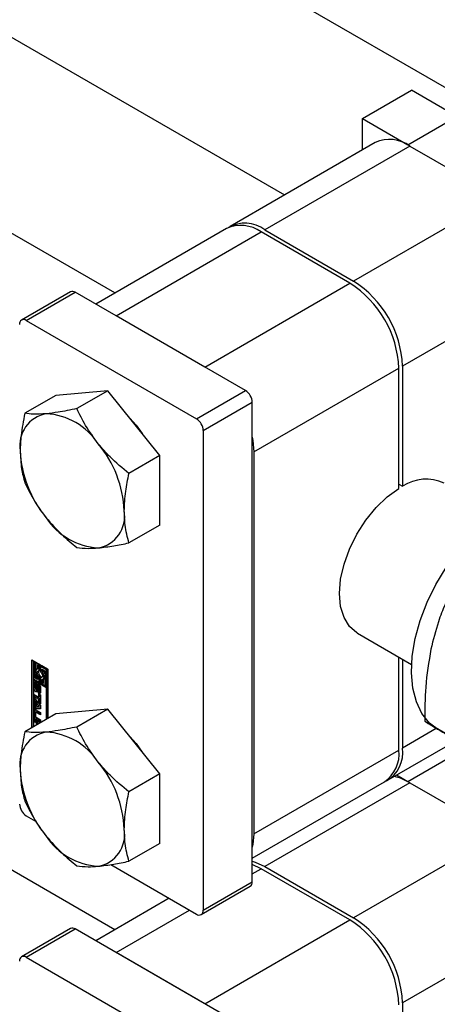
# Paper-space layout 'Sheet1' of a CAD drawing. Header units: millimetres. Extents: x 0 to 23548, y 0 to 16632.
# Tile 62 of 143: x 5067 to 5109, y 4378 to 4477. Entities that reach past the tile are written whole.
import ezdxf

# ---------------------------------------------------------------- set-up
doc = ezdxf.new("R2010")
doc.units = ezdxf.units.MM
doc.linetypes.add('SLD-Sólida', pattern=[0])

psp = doc.layouts.new('Sheet1')

# ---------------------------------------------------------------- linework, layer by layer
at = {"color": 7, "linetype": 'SLD-Sólida', "lineweight": 25, "ltscale": 28}
for p, q in [((5111.36, 4469.828), (4160.542, 5018.724)), ((4151.793, 5003.568), (5093.859, 4459.725)), ((5076.712, 4449.826), (4125.894, 4998.722)), ((5076.712, 4385.524), (4252.72, 4861.204)), ((5101.724, 4467.435), (5106.674, 4470.292)), ((5111.252, 4467.649), (5106.674, 4470.292)), ((5101.724, 4467.435), (5106.303, 4464.792)), ((5101.724, 4464.266), (5101.724, 4467.435)), ((5106.303, 4464.792), (5111.252, 4467.649)), ((5103.019, 4465.013), (5088.356, 4456.548)), ((5106.519, 4464.667), (5091.856, 4456.202)), ((5106.303, 4464.792), (5106.303, 4464.786)), ((5106.519, 4464.667), (5115.491, 4459.488)), ((5115.491, 4459.488), (5100.827, 4451.023)), ((5087.985, 4456.334), (5074.771, 4448.706)), ((5076.821, 4447.522), (5091.484, 4455.987)), ((5100.456, 4450.808), (5091.484, 4455.987)), ((5091.856, 4456.202), (5100.827, 4451.023)), ((5120.44, 4450.914), (5105.777, 4442.449)), ((5072.225, 4449.945), (5067.275, 4447.088)), ((5067.756, 4447.04), (5072.706, 4449.897)), ((5089.907, 4439.968), (5072.706, 4449.897)), ((5085.792, 4442.343), (5100.456, 4450.808)), ((5067.756, 4447.04), (5084.957, 4437.11)), ((5085.792, 4442.343), (5076.821, 4447.522)), ((5090.742, 4433.77), (5105.405, 4442.235)), ((5105.405, 4430.086), (5105.405, 4442.235)), ((5105.777, 4442.449), (5105.777, 4430.3)), ((5075.985, 4439.943), (5070.726, 4439.472)), ((5075.985, 4439.943), (5072.867, 4438.142)), ((5081.245, 4433.4), (5075.985, 4439.943)), ((5084.957, 4437.11), (5089.907, 4439.968)), ((5070.726, 4439.472), (5067.607, 4437.672)), ((5085.637, 4435.932), (5090.587, 4438.789)), ((5090.587, 4390.348), (5090.587, 4438.789)), ((5085.637, 4435.932), (5085.637, 4387.49)), ((5081.245, 4433.4), (5078.126, 4431.6)), ((5081.245, 4426.388), (5081.245, 4433.4)), ((5090.742, 4433.77), (5090.742, 4395.188)), ((5105.405, 4430.514), (5105.777, 4430.3)), ((5081.245, 4426.388), (5078.126, 4424.587)), ((5101.216, 4415.473), (5106.688, 4412.315)), ((5068.313, 4412.781), (5069.938, 4411.843)), ((5068.313, 4405.928), (5068.313, 4412.781)), ((5068.437, 4412.71), (5068.437, 4405.999)), ((5068.59, 4412.587), (5068.467, 4412.516)), ((5068.467, 4412.516), (5068.467, 4410.872)), ((5068.62, 4412.427), (5068.467, 4412.516)), ((5068.744, 4412.498), (5068.59, 4412.587)), ((5068.744, 4412.498), (5068.62, 4412.427)), ((5068.62, 4410.96), (5068.62, 4412.427)), ((5068.744, 4411.729), (5068.744, 4412.498)), ((5069.019, 4412.339), (5068.896, 4412.268)), ((5068.896, 4412.268), (5068.896, 4411.849)), ((5069.049, 4412.179), (5068.896, 4412.268)), ((5069.173, 4412.251), (5069.019, 4412.339)), ((5069.173, 4412.251), (5069.049, 4412.179)), ((5069.049, 4411.648), (5069.049, 4412.179)), ((5069.173, 4411.719), (5069.173, 4412.251)), ((5069.326, 4412.162), (5069.202, 4412.091)), ((5069.202, 4412.091), (5069.202, 4411.56)), ((5069.785, 4411.755), (5069.202, 4412.091)), ((5069.908, 4411.826), (5069.326, 4412.162)), ((5105.405, 4403.653), (5105.405, 4413.055)), ((5105.777, 4412.841), (5105.777, 4403.868)), ((5068.744, 4411.032), (5068.744, 4411.338)), ((5068.896, 4411.863), (5068.83, 4411.825)), ((5069.173, 4411.719), (5069.049, 4411.648)), ((5069.173, 4411.138), (5069.049, 4411.067)), ((5069.173, 4410.607), (5069.173, 4411.138)), ((5069.355, 4411.825), (5069.631, 4411.666)), ((5069.355, 4411.583), (5069.355, 4411.825)), ((5069.479, 4411.655), (5069.355, 4411.583)), ((5069.479, 4411.655), (5069.479, 4411.754)), ((5069.631, 4411.666), (5069.631, 4410.199)), ((5069.908, 4411.826), (5069.785, 4411.755)), ((5069.785, 4410.111), (5069.785, 4411.755)), ((5069.908, 4410.182), (5069.908, 4411.826)), ((5069.938, 4411.843), (5069.938, 4406.866)), ((5068.467, 4410.872), (5069.049, 4410.536)), ((5068.467, 4410.695), (5068.59, 4410.766)), ((5069.784, 4409.934), (5068.467, 4410.695)), ((5068.467, 4410.695), (5068.467, 4406.016)), ((5068.655, 4410.417), (5068.532, 4410.345)), ((5068.532, 4409.904), (5068.532, 4410.345)), ((5069.908, 4410.005), (5068.59, 4410.766)), ((5068.744, 4411.032), (5068.62, 4410.96)), ((5068.896, 4410.801), (5068.62, 4410.96)), ((5068.655, 4409.975), (5068.655, 4410.417)), ((5068.698, 4410.217), (5068.698, 4409.839)), ((5068.742, 4410.289), (5068.718, 4410.276)), ((5068.742, 4410.287), (5068.727, 4410.278)), ((5068.742, 4410.277), (5068.739, 4410.275)), ((5068.742, 4410.273), (5068.739, 4410.275)), ((5068.742, 4410.456), (5068.742, 4410.273)), ((5068.896, 4410.944), (5068.744, 4411.032)), ((5068.783, 4409.787), (5068.792, 4410.196)), ((5068.916, 4410.268), (5068.792, 4410.196)), ((5068.896, 4411.043), (5068.896, 4410.801)), ((5068.907, 4409.858), (5068.916, 4410.268)), ((5068.927, 4410.339), (5068.916, 4410.268)), ((5069.088, 4410.206), (5068.964, 4410.135)), ((5069.09, 4410.207), (5068.966, 4410.136)), ((5069.109, 4410.204), (5068.986, 4410.133)), ((5069.127, 4410.177), (5069.008, 4410.108)), ((5069.145, 4410.14), (5069.021, 4410.069)), ((5069.149, 4410.104), (5069.025, 4410.033)), ((5069.049, 4410.536), (5069.049, 4411.067)), ((5069.173, 4410.607), (5069.049, 4410.536)), ((5069.149, 4409.726), (5069.149, 4410.104)), ((5069.326, 4411.05), (5069.202, 4410.979)), ((5069.202, 4410.979), (5069.202, 4410.447)), ((5069.202, 4410.447), (5069.355, 4410.359)), ((5069.363, 4411.045), (5069.326, 4411.05)), ((5069.355, 4410.359), (5069.355, 4410.778)), ((5069.479, 4410.43), (5069.355, 4410.359)), ((5069.421, 4410.802), (5069.545, 4410.873)), ((5069.479, 4410.43), (5069.479, 4410.835)), ((5069.631, 4410.199), (5069.785, 4410.111)), ((5069.908, 4410.182), (5069.785, 4410.111)), ((5068.655, 4409.975), (5068.532, 4409.904)), ((5068.553, 4409.283), (5069.036, 4409.003)), ((5068.553, 4409.041), (5068.553, 4409.283)), ((5068.677, 4409.113), (5068.553, 4409.041)), ((5068.677, 4409.113), (5068.677, 4409.211)), ((5069.16, 4408.833), (5068.677, 4409.113)), ((5068.759, 4409.733), (5068.883, 4409.804)), ((5068.884, 4409.805), (5068.76, 4409.733)), ((5068.898, 4409.822), (5068.774, 4409.75)), ((5068.907, 4409.858), (5068.783, 4409.787)), ((5068.883, 4409.804), (5068.884, 4409.805)), ((5068.943, 4410.077), (5068.934, 4409.666)), ((5068.983, 4409.413), (5068.983, 4409.597)), ((5069.106, 4409.484), (5068.983, 4409.413)), ((5069.006, 4409.596), (5069.129, 4409.667)), ((5069.138, 4409.677), (5069.015, 4409.605)), ((5069.146, 4409.699), (5069.023, 4409.627)), ((5069.025, 4409.654), (5069.025, 4410.033)), ((5069.149, 4409.726), (5069.025, 4409.654)), ((5069.036, 4409.331), (5069.193, 4409.241)), ((5069.036, 4409.003), (5069.036, 4409.331)), ((5069.107, 4409.654), (5069.106, 4409.484)), ((5069.16, 4409.075), (5069.16, 4409.26)), ((5069.193, 4409.241), (5069.193, 4408.344)), ((5069.194, 4409.965), (5069.194, 4409.523)), ((5069.908, 4410.005), (5069.784, 4409.934)), ((5069.784, 4406.777), (5069.784, 4409.934)), ((5069.908, 4406.849), (5069.908, 4410.005)), ((5069.036, 4408.762), (5068.553, 4409.041)), ((5068.553, 4408.943), (5069.193, 4408.18)), ((5068.553, 4408.685), (5068.553, 4408.943)), ((5068.677, 4408.756), (5068.553, 4408.685)), ((5068.66, 4408.556), (5068.553, 4408.685)), ((5068.784, 4408.628), (5068.66, 4408.556)), ((5068.66, 4408.07), (5068.66, 4408.556)), ((5068.784, 4408.141), (5068.66, 4408.07)), ((5068.677, 4408.756), (5068.677, 4408.795)), ((5068.784, 4408.628), (5068.677, 4408.756)), ((5068.784, 4408.141), (5068.784, 4408.628)), ((5068.923, 4408.463), (5068.799, 4408.391)), ((5069.053, 4408.086), (5068.799, 4408.391)), ((5068.799, 4408.391), (5068.799, 4408.074)), ((5069.177, 4408.157), (5068.923, 4408.463)), ((5069.16, 4409.075), (5069.036, 4409.003)), ((5069.16, 4408.833), (5069.036, 4408.762)), ((5069.036, 4408.434), (5069.036, 4408.762)), ((5069.16, 4408.505), (5069.036, 4408.434)), ((5069.193, 4408.344), (5069.036, 4408.434)), ((5069.177, 4408.157), (5069.053, 4408.086)), ((5069.16, 4408.505), (5069.16, 4408.833)), ((5069.193, 4408.487), (5069.16, 4408.505)), ((5069.193, 4408.18), (5069.193, 4407.831)), ((5070.726, 4407.321), (5067.607, 4405.521)), ((5068.657, 4407.673), (5068.533, 4407.602)), ((5068.533, 4407.09), (5068.533, 4407.602)), ((5068.657, 4407.161), (5068.533, 4407.09)), ((5068.553, 4408.065), (5068.66, 4408.07)), ((5068.553, 4407.807), (5068.553, 4408.065)), ((5068.677, 4407.879), (5068.553, 4407.807)), ((5069.193, 4407.831), (5068.553, 4407.807)), ((5068.657, 4407.161), (5068.657, 4407.673)), ((5068.677, 4407.879), (5068.677, 4408.079)), ((5069.193, 4407.898), (5068.677, 4407.879)), ((5068.69, 4407.425), (5068.69, 4407.085)), ((5068.832, 4407.538), (5068.709, 4407.466)), ((5068.731, 4407.716), (5069.193, 4407.449)), ((5068.877, 4407.533), (5068.754, 4407.462)), ((5069.193, 4407.208), (5068.754, 4407.462)), ((5068.799, 4408.074), (5069.053, 4408.086)), ((5069.193, 4407.351), (5068.877, 4407.533)), ((5069.193, 4407.449), (5069.193, 4407.208)), ((5075.985, 4407.791), (5070.726, 4407.321)), ((5075.985, 4407.791), (5072.867, 4405.991)), ((5081.245, 4401.249), (5075.985, 4407.791)), ((5068.553, 4406.765), (5069.158, 4406.416)), ((5068.553, 4406.526), (5068.553, 4406.765)), ((5068.677, 4406.597), (5068.553, 4406.526)), ((5068.771, 4406.4), (5068.553, 4406.526)), ((5068.677, 4406.597), (5068.677, 4406.694)), ((5068.895, 4406.471), (5068.677, 4406.597)), ((5068.855, 4406.818), (5068.731, 4406.747)), ((5069.193, 4406.48), (5068.731, 4406.747)), ((5068.754, 4406.975), (5069.193, 4406.722)), ((5068.895, 4406.471), (5068.771, 4406.4)), ((5068.771, 4406.192), (5068.771, 4406.4)), ((5069.193, 4406.623), (5068.855, 4406.818)), ((5068.895, 4406.264), (5068.895, 4406.471)), ((5069.051, 4406.381), (5068.927, 4406.31)), ((5068.951, 4406.296), (5068.927, 4406.31)), ((5068.927, 4406.31), (5068.927, 4406.282)), ((5069.075, 4406.368), (5069.051, 4406.381)), ((5069.193, 4406.722), (5069.193, 4406.48)), ((5108.031, 4406.572), (5115.035, 4402.529)), ((5109.18, 4405.833), (5105.777, 4403.868)), ((5104.327, 4400.663), (5111.22, 4404.642)), ((5090.742, 4395.188), (5105.405, 4403.653)), ((5106.303, 4400.489), (5111.252, 4403.347)), ((5081.245, 4401.249), (5078.126, 4399.448)), ((5081.245, 4394.236), (5081.245, 4401.249)), ((5090.587, 4392.731), (5103.955, 4400.449)), ((5106.519, 4400.364), (5091.856, 4391.899)), ((5105.164, 4401.146), (5106.303, 4400.489)), ((5106.303, 4400.489), (5106.303, 4400.484)), ((5106.519, 4400.364), (5115.491, 4395.185)), ((5067.756, 4397.027), (5068.7, 4396.482)), ((5115.491, 4395.185), (5100.827, 4386.72)), ((5081.245, 4394.236), (5078.126, 4392.436)), ((5076.291, 4392.1), (5084.957, 4387.097)), ((5091.484, 4391.685), (5090.587, 4392.108)), ((5090.587, 4391.167), (5091.484, 4391.685)), ((5100.456, 4386.506), (5091.484, 4391.685)), ((5091.856, 4391.899), (5100.827, 4386.72)), ((5085.637, 4387.49), (5090.587, 4390.348)), ((5085.438, 4387.05), (5090.388, 4389.907)), ((5082.197, 4388.69), (5074.771, 4384.403)), ((5076.821, 4383.22), (5084.247, 4387.507)), ((5085.792, 4378.041), (5100.456, 4386.506)), ((5120.44, 4386.612), (5105.777, 4378.147)), ((5072.225, 4385.642), (5067.275, 4382.785)), ((5067.756, 4382.737), (5072.706, 4385.595)), ((5089.907, 4375.665), (5072.706, 4385.595)), ((5067.756, 4382.737), (5084.957, 4372.808)), ((5085.792, 4378.041), (5076.821, 4383.22)), ((5105.777, 4378.147), (5105.777, 4365.997))]:
    psp.add_line(p, q, dxfattribs=at)
at = {"color": 7, "linetype": 'SLD-Sólida', "lineweight": 25, "ltscale": 28, "flags": 128}
for points in [[(5077.925, 4437.509), (5078.845, 4436.483), (5079.462, 4435.618)], [(5090.587, 4435.277), (5090.647, 4434.94), (5090.742, 4433.77)], [(5101.216, 4415.473), (5101.151, 4415.512), (5100.408, 4416.157), (5099.857, 4417.057), (5099.518, 4418.178), (5099.404, 4419.48), (5099.518, 4420.913), (5099.857, 4422.426), (5100.408, 4423.962), (5101.151, 4425.464), (5102.058, 4426.877), (5103.095, 4428.148), (5104.225, 4429.231), (5105.405, 4430.086)], [(5109.393, 4405.702), (5108.485, 4406.396), (5107.732, 4407.352), (5107.172, 4408.536), (5106.817, 4409.92), (5106.676, 4411.472), (5106.753, 4413.154), (5107.046, 4414.929), (5107.547, 4416.753), (5108.246, 4418.586), (5109.125, 4420.382), (5110.164, 4422.101), (5111.339, 4423.702), (5112.622, 4425.147), (5113.983, 4426.403), (5115.391, 4427.441), (5116.812, 4428.235), (5118.212, 4428.767), (5119.56, 4429.025), (5120.823, 4429.003), (5120.842, 4429.001)], [(5068.896, 4411.849), (5068.817, 4411.817), (5068.758, 4411.754), (5068.721, 4411.665), (5068.708, 4411.554), (5068.721, 4411.429), (5068.758, 4411.297), (5068.817, 4411.166), (5068.896, 4411.043)], [(5069.049, 4411.067), (5068.974, 4411.153), (5068.914, 4411.255), (5068.876, 4411.362), (5068.863, 4411.465), (5068.876, 4411.553), (5068.914, 4411.616), (5068.974, 4411.649), (5069.049, 4411.648)], [(5069.202, 4411.56), (5069.277, 4411.474), (5069.337, 4411.372), (5069.375, 4411.264), (5069.389, 4411.161), (5069.375, 4411.074), (5069.337, 4411.011), (5069.277, 4410.978), (5069.202, 4410.979)], [(5069.355, 4410.778), (5069.434, 4410.81), (5069.493, 4410.872), (5069.531, 4410.962), (5069.543, 4411.072), (5069.531, 4411.197), (5069.493, 4411.33), (5069.434, 4411.461), (5069.355, 4411.583)], [(5068.532, 4410.345), (5068.536, 4410.389), (5068.548, 4410.427), (5068.568, 4410.457), (5068.594, 4410.477), (5068.626, 4410.488), (5068.662, 4410.487), (5068.701, 4410.477), (5068.742, 4410.456)], [(5068.667, 4410.487), (5068.66, 4410.461), (5068.655, 4410.417)], [(5068.792, 4410.196), (5068.807, 4410.276), (5068.85, 4410.327), (5068.915, 4410.34), (5068.993, 4410.313), (5069.07, 4410.251), (5069.135, 4410.163), (5069.179, 4410.063), (5069.194, 4409.965)], [(5069.09, 4410.207), (5069.088, 4410.206), (5069.088, 4410.206)], [(5069.145, 4410.14), (5069.144, 4410.145), (5069.143, 4410.149)], [(5068.934, 4409.666), (5068.917, 4409.588), (5068.873, 4409.54), (5068.807, 4409.529), (5068.731, 4409.557), (5068.654, 4409.619), (5068.59, 4409.707), (5068.547, 4409.807), (5068.532, 4409.904)], [(5068.655, 4409.975), (5068.671, 4409.878), (5068.704, 4409.796)], [(5068.723, 4409.751), (5068.727, 4409.745), (5068.732, 4409.74), (5068.737, 4409.736), (5068.742, 4409.733), (5068.747, 4409.731), (5068.752, 4409.731), (5068.757, 4409.731), (5068.76, 4409.733)], [(5069.194, 4409.523), (5069.19, 4409.478), (5069.178, 4409.441), (5069.158, 4409.411), (5069.132, 4409.391), (5069.099, 4409.38), (5069.063, 4409.381), (5069.023, 4409.392), (5068.983, 4409.413)], [(5069.106, 4409.484), (5069.147, 4409.463), (5069.183, 4409.453)], [(5068.667, 4407.741), (5068.66, 4407.716), (5068.657, 4407.673)], [(5077.925, 4405.358), (5078.845, 4404.332), (5079.462, 4403.467)], [(5106.519, 4400.364), (5105.554, 4400.812), (5104.887, 4400.987)], [(5090.742, 4395.188), (5090.647, 4394.128), (5090.587, 4393.86)], [(5090.587, 4392.44), (5090.89, 4392.347), (5091.856, 4391.899)]]:
    psp.add_lwpolyline(points, dxfattribs=at)
at = {"color": 7, "linetype": 'SLD-Sólida', "lineweight": 25, "ltscale": 784}
for centre, radius, start, end in [((5104.469, 4461.805), 3.521, 54.38242, 114.30712), ((5089.838, 4453.495), 3.376, 53.3054, 119.51564), ((5089.434, 4453.125), 3.521, 54.38242, 114.30712), ((5095.03, 4441.96), 10.758, 2.60548, 57.39452), ((5072.424, 4449.504), 0.484, 54.38242, 114.30712), ((5094.659, 4441.746), 10.758, 2.60548, 57.39452), ((5067.491, 4446.714), 0.42, 50.79671, 189.21404), ((5089.11, 4438.722), 1.479, 2.60548, 57.39452), ((5070.366, 4434.42), 3.271, 100.54678, 189.25188), ((5069.361, 4430.859), 6.789, 33.43491, 86.57046), ((5084.16, 4435.864), 1.479, 2.60548, 57.39452), ((5066.252, 4427.297), 11.416, 2.63929, 39.77207), ((5078.541, 4434.42), 11.416, 182.63929, 219.77207), ((5108.164, 4426.743), 4.284, 65.12543, 123.86299), ((5075.432, 4430.857), 6.789, 213.43491, 266.57046), ((5074.428, 4427.296), 3.271, 280.54678, 9.25188), ((5069.461, 4411.511), 0.471, 162.47918, 232.20134), ((5068.684, 4411.058), 0.994, 17.62276, 36.85666), ((5068.829, 4410.218), 0.131, 166.77154, 180.43091), ((5068.755, 4410.236), 0.0548, 140.0764, 167.52498), ((5068.729, 4410.258), 0.0206, 94.9954, 138.51517), ((5068.727, 4410.254), 0.024, 60.08732, 89.71993), ((5069.025, 4410.086), 0.0814, 153.22709, 170.37182), ((5068.979, 4410.109), 0.0293, 114.5698, 153.90789), ((5068.974, 4410.117), 0.0207, 52.98428, 110.20266), ((5068.954, 4410.084), 0.0587, 24.24361, 57.38086), ((5068.87, 4410.038), 0.154, 11.43201, 26.7326), ((5069.097, 4410.189), 0.0198, 58.74808, 110.84369), ((5068.972, 4410.103), 0.177, 0.3674, 12.23693), ((5069.432, 4411.062), 0.22, 300.83916, 334.98006), ((5068.885, 4409.841), 0.186, 180.60223, 195.82321), ((5068.835, 4409.825), 0.134, 195.03494, 213.49082), ((5069.011, 4409.91), 0.321, 213.48348, 254.12525), ((5068.739, 4409.765), 0.0381, 303.49718, 336.98537), ((5068.674, 4409.793), 0.109, 337.05956, 357.09482), ((5068.863, 4409.836), 0.0381, 303.49718, 336.98537), ((5068.798, 4409.864), 0.109, 337.05956, 357.09482), ((5069.099, 4410.075), 0.156, 170.91274, 178.94532), ((5068.995, 4409.616), 0.0225, 236.84942, 278.18671), ((5068.994, 4409.616), 0.0228, 281.16512, 333.60613), ((5068.962, 4409.638), 0.062, 328.7073, 350.44772), ((5068.848, 4410.032), 0.177, 0.3674, 12.23693), ((5068.891, 4409.654), 0.134, 348.72599, 0.31483), ((5069.117, 4409.688), 0.0236, 300.62512, 333.08952), ((5069.085, 4409.709), 0.062, 328.7073, 350.44772), ((5069.015, 4409.725), 0.134, 348.72599, 0.31483), ((5068.654, 4407.621), 0.122, 50.79671, 189.21404), ((5069.086, 4407.181), 0.43, 182.60548, 237.39452), ((5068.729, 4407.431), 0.0392, 50.79671, 189.21404), ((5068.851, 4407.496), 0.0451, 54.38183, 114.31395), ((5068.963, 4407.109), 0.43, 182.60548, 237.39452), ((5068.828, 4407.091), 0.138, 182.60548, 237.39452), ((5070.366, 4402.269), 3.271, 100.54678, 189.25188), ((5069.361, 4398.708), 6.789, 33.43491, 86.57046), ((5101.975, 4403.275), 3.451, 305.01333, 6.29885), ((5102.517, 4403.427), 3.289, 299.48459, 7.69645), ((5066.252, 4395.145), 11.416, 2.63929, 39.77207), ((5078.541, 4402.269), 11.416, 182.63929, 219.77207), ((5068.553, 4398.273), 1.479, 182.60548, 237.39452), ((5074.428, 4395.145), 3.271, 280.54678, 9.25188), ((5075.432, 4398.706), 6.789, 213.43491, 266.57046), ((5090.116, 4390.296), 0.474, 305.01333, 6.29885), ((5085.222, 4387.423), 0.42, 230.79671, 9.21404), ((5094.659, 4377.443), 10.758, 2.60548, 57.39452), ((5095.03, 4377.658), 10.758, 2.60548, 57.39452), ((5072.424, 4385.201), 0.484, 54.38242, 114.30712), ((5067.491, 4382.412), 0.42, 50.79671, 189.21404)]:
    psp.add_arc(centre, radius, start, end, dxfattribs=at)
at = {"color": 7, "linetype": 'SLD-Sólida', "lineweight": 25, "ltscale": 28}
for points, knots in [([(5072.867, 4438.142), (5072.212, 4438.01), (5071.088, 4437.782), (5070.157, 4437.679), (5069.767, 4437.636)], [0, 0, 0, 0, 0.581944, 1, 1, 1, 1]), ([(5075.026, 4434.6), (5074.577, 4435.209), (5073.738, 4436.347), (5073.143, 4437.573), (5072.867, 4438.142)], [0, 0, 0, 0, 0.5352597, 1, 1, 1, 1]), ([(5067.607, 4437.672), (5067.456, 4436.914), (5067.195, 4435.612), (5067.155, 4434.401), (5067.138, 4433.894)], [0, 0, 0, 0, 0.581944, 1, 1, 1, 1]), ([(5069.767, 4437.636), (5069.318, 4437.609), (5068.479, 4437.559), (5067.884, 4437.636), (5067.607, 4437.672)], [0, 0, 0, 0, 0.53526, 1, 1, 1, 1]), ([(5078.126, 4431.6), (5077.471, 4432.137), (5076.347, 4433.061), (5075.416, 4434.146), (5075.026, 4434.6)], [0, 0, 0, 0, 0.581944, 1, 1, 1, 1]), ([(5067.138, 4433.894), (5067.165, 4433.274), (5067.217, 4432.116), (5067.484, 4431.122), (5067.607, 4430.659)], [0, 0, 0, 0, 0.53526, 1, 1, 1, 1]), ([(5077.656, 4427.822), (5077.684, 4428.474), (5077.735, 4429.692), (5078.002, 4430.995), (5078.126, 4431.6)], [0, 0, 0, 0, 0.53526, 1, 1, 1, 1]), ([(5067.607, 4430.659), (5067.958, 4429.946), (5068.561, 4428.722), (5069.412, 4427.59), (5069.767, 4427.117)], [0, 0, 0, 0, 0.581944, 1, 1, 1, 1]), ([(5069.767, 4427.117), (5070.272, 4426.54), (5071.215, 4425.461), (5072.342, 4424.543), (5072.867, 4424.117)], [0, 0, 0, 0, 0.5352597, 1, 1, 1, 1]), ([(5078.126, 4424.587), (5077.974, 4425.17), (5077.713, 4426.171), (5077.673, 4427.336), (5077.656, 4427.822)], [0, 0, 0, 0, 0.581944, 1, 1, 1, 1]), ([(5072.867, 4424.117), (5073.218, 4424.074), (5073.821, 4424.001), (5074.671, 4424.057), (5075.026, 4424.081)], [0, 0, 0, 0, 0.581944, 1, 1, 1, 1]), ([(5075.026, 4424.081), (5075.531, 4424.14), (5076.474, 4424.249), (5077.602, 4424.48), (5078.126, 4424.587)], [0, 0, 0, 0, 0.53526, 1, 1, 1, 1]), ([(5110.902, 4420.152), (5110.617, 4419.562), (5110.07, 4418.429), (5109.263, 4416.355), (5108.872, 4414.783), (5108.637, 4413.841)], [0, 0, 0, 0, 0.303074, 0.582113, 1, 1, 1, 1]), ([(5108.637, 4413.841), (5108.426, 4412.581), (5108.031, 4410.228), (5108.031, 4407.732), (5108.031, 4406.572)], [0, 0, 0, 0, 0.535251, 1, 1, 1, 1]), ([(5108.031, 4406.572), (5108.259, 4406.432), (5108.699, 4406.162), (5109.622, 4405.602), (5110.455, 4405.101), (5110.954, 4404.801)], [0, 0, 0, 0, 0.303074, 0.582113, 1, 1, 1, 1]), ([(5067.607, 4405.521), (5067.456, 4404.763), (5067.195, 4403.461), (5067.155, 4402.249), (5067.138, 4401.743)], [0, 0, 0, 0, 0.581944, 1, 1, 1, 1]), ([(5069.767, 4405.484), (5069.318, 4405.458), (5068.479, 4405.408), (5067.884, 4405.485), (5067.607, 4405.521)], [0, 0, 0, 0, 0.53526, 1, 1, 1, 1]), ([(5072.867, 4405.991), (5072.212, 4405.858), (5071.088, 4405.631), (5070.157, 4405.528), (5069.767, 4405.484)], [0, 0, 0, 0, 0.581944, 1, 1, 1, 1]), ([(5075.026, 4402.448), (5074.577, 4403.058), (5073.738, 4404.196), (5073.143, 4405.421), (5072.867, 4405.991)], [0, 0, 0, 0, 0.5352597, 1, 1, 1, 1]), ([(5078.126, 4399.448), (5077.471, 4399.986), (5076.347, 4400.91), (5075.416, 4401.995), (5075.026, 4402.448)], [0, 0, 0, 0, 0.581944, 1, 1, 1, 1]), ([(5067.138, 4401.743), (5067.165, 4401.123), (5067.217, 4399.965), (5067.484, 4398.97), (5067.607, 4398.508)], [0, 0, 0, 0, 0.53526, 1, 1, 1, 1]), ([(5077.656, 4395.671), (5077.684, 4396.323), (5077.735, 4397.541), (5078.002, 4398.843), (5078.126, 4399.448)], [0, 0, 0, 0, 0.53526, 1, 1, 1, 1]), ([(5067.607, 4398.508), (5067.958, 4397.795), (5068.561, 4396.57), (5069.412, 4395.439), (5069.767, 4394.966)], [0, 0, 0, 0, 0.581944, 1, 1, 1, 1]), ([(5078.126, 4392.436), (5077.974, 4393.019), (5077.713, 4394.02), (5077.673, 4395.184), (5077.656, 4395.671)], [0, 0, 0, 0, 0.581944, 1, 1, 1, 1]), ([(5069.767, 4394.966), (5070.272, 4394.388), (5071.215, 4393.31), (5072.342, 4392.392), (5072.867, 4391.966)], [0, 0, 0, 0, 0.53526, 1, 1, 1, 1]), ([(5075.026, 4391.93), (5075.531, 4391.988), (5076.474, 4392.098), (5077.602, 4392.329), (5078.126, 4392.436)], [0, 0, 0, 0, 0.53526, 1, 1, 1, 1]), ([(5072.867, 4391.966), (5073.218, 4391.923), (5073.821, 4391.85), (5074.671, 4391.906), (5075.026, 4391.93)], [0, 0, 0, 0, 0.581944, 1, 1, 1, 1])]:
    psp.add_open_spline(points, degree=3, knots=knots, dxfattribs=at)

doc.saveas('drawing.dxf')
